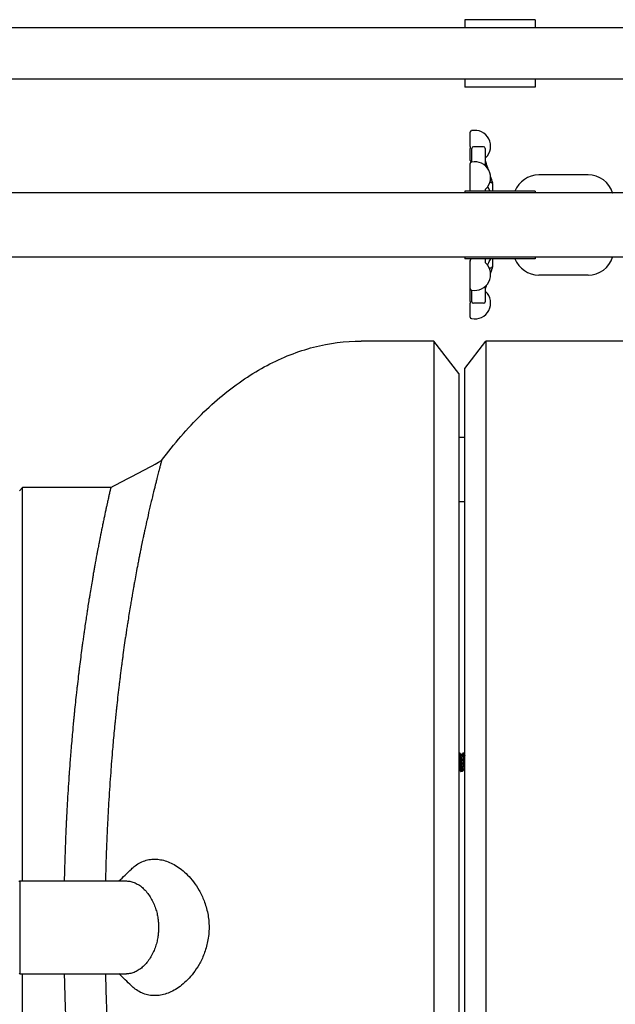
# Model space of a CAD drawing. Header units: inches. Extents: x 12 to 564, y 10 to 374.
# Tile 99 of 158: x 192 to 204, y 309 to 329. Entities that reach past the tile are written whole.
import ezdxf

# ---------------------------------------------------------------- set-up
doc = ezdxf.new("R2010")
doc.units = ezdxf.units.IN
doc.header["$LTSCALE"] = 16
doc.header["$MEASUREMENT"] = 0
doc.layers.add('Visible (ANSI)', color=7, linetype='Continuous', lineweight=30)

msp = doc.modelspace()

# ---------------------------------------------------------------- linework, layer by layer
at = {"layer": 'Visible (ANSI)'}
for p, q in [((200.993, 329.372), (200.993, 329.207)), ((202.433, 329.372), (200.993, 329.372)), ((202.433, 329.372), (202.433, 329.207)), ((204.808, 329.207), (188.102, 329.207)), ((204.808, 328.157), (188.102, 328.157)), ((200.993, 328.157), (200.993, 327.992)), ((202.433, 328.157), (202.433, 327.992)), ((202.433, 327.992), (200.993, 327.992)), ((201.107, 326.778), (201.107, 327.07)), ((201.107, 326.778), (201.107, 326.739)), ((201.107, 326.492), (201.107, 326.739)), ((201.138, 326.461), (201.138, 326.739)), ((201.38, 326.77), (201.17, 326.77)), ((201.411, 326.739), (201.411, 326.386)), ((201.107, 325.866), (201.107, 326.429)), ((203.521, 326.195), (202.511, 326.195)), ((200.993, 325.86), (200.993, 325.827)), ((202.433, 325.86), (200.993, 325.86)), ((201.107, 325.866), (201.107, 325.86)), ((201.411, 325.883), (201.411, 325.86)), ((201.508, 326.045), (201.53, 326.045)), ((201.561, 326.014), (201.561, 326.024)), ((201.561, 326.014), (201.561, 325.86)), ((202.433, 325.86), (202.433, 325.827)), ((204.558, 325.827), (191.308, 325.827)), ((204.558, 324.512), (191.308, 324.512)), ((200.993, 324.512), (200.993, 324.48)), ((202.433, 324.48), (200.993, 324.48)), ((201.107, 324.442), (201.107, 324.448)), ((201.107, 324.442), (201.107, 324.43)), ((201.411, 324.48), (201.411, 324.415)), ((201.561, 324.48), (201.561, 324.326)), ((202.433, 324.512), (202.433, 324.48)), ((201.107, 323.87), (201.107, 324.43)), ((201.492, 324.295), (201.53, 324.295)), ((201.561, 324.321), (201.561, 324.326)), ((203.521, 324.145), (202.511, 324.145)), ((201.107, 323.608), (201.107, 323.864)), ((201.138, 323.601), (201.138, 323.838)), ((201.411, 323.913), (201.411, 323.601)), ((201.107, 323.608), (201.107, 323.569)), ((201.107, 323.285), (201.107, 323.569)), ((201.38, 323.57), (201.17, 323.57)), ((200.359, 322.795), (198.871, 322.795)), ((200.359, 322.795), (200.359, 298.795)), ((200.871, 322.128), (200.359, 322.795)), ((200.996, 322.233), (201.427, 322.795)), ((201.427, 322.795), (201.427, 298.795)), ((205.713, 322.795), (201.427, 322.795)), ((200.996, 299.357), (200.996, 322.233)), ((200.871, 322.128), (200.871, 299.462)), ((200.871, 320.828), (200.996, 320.828)), ((191.873, 319.732), (191.936, 319.795)), ((191.936, 311.745), (191.936, 319.795)), ((193.745, 319.795), (191.936, 319.795)), ((200.871, 319.513), (200.996, 319.513)), ((200.899, 314.358), (200.871, 314.358)), ((200.912, 314.317), (200.941, 314.317)), ((200.983, 314.358), (200.952, 314.358)), ((200.996, 314.317), (200.996, 314.317)), ((200.871, 314.025), (200.897, 314.025)), ((200.941, 313.983), (200.91, 313.983)), ((200.952, 314.025), (200.98, 314.025)), ((200.996, 313.983), (200.993, 313.983)), ((191.871, 311.729), (191.886, 311.745)), ((191.886, 311.745), (191.886, 309.845)), ((191.886, 311.745), (194.066, 311.745)), ((191.871, 309.861), (191.886, 309.845)), ((191.886, 309.845), (194.066, 309.845)), ((191.936, 301.795), (191.936, 309.845))]:
    msp.add_line(p, q, dxfattribs=at)
for centre, radius, start, end in [((201.138, 327.07), 0.0312, 101.537, 180), ((201.197, 326.783), 0.325, 313.4498, 101.537), ((201.17, 326.739), 0.0312, 90, 180), ((201.38, 326.739), 0.0312, 0, 90), ((201.138, 326.492), 0.0312, 180, 240), ((201.138, 326.429), 0.0312, 101.537, 180), ((201.107, 326.438), 0.0312, 42.0567, 60), ((201.197, 326.141), 0.325, 313.4498, 101.537), ((201.442, 326.524), 0.0312, 133.4498, 180), ((202.511, 325.67), 0.525, 90, 158.7828), ((203.521, 325.67), 0.525, 17.4576, 90), ((201.442, 325.882), 0.0312, 133.4498, 180), ((201.53, 326.014), 0.0312, 0, 90), ((204.139, 325.872), 0.125, 198.152, 201.1002), ((201.138, 324.448), 0.0312, 120, 180), ((201.107, 324.502), 0.0312, 300, 315.0815), ((202.511, 324.67), 0.525, 201.2172, 270), ((203.521, 324.67), 0.525, 270, 342.5424), ((204.139, 324.467), 0.125, 158.8998, 161.848), ((201.197, 324.157), 0.325, 258.463, 46.5502), ((201.442, 324.416), 0.0312, 180, 226.5502), ((201.53, 324.326), 0.0312, 270, 0), ((201.138, 323.87), 0.0312, 180, 258.463), ((201.138, 323.864), 0.0312, 174.7279, 180), ((201.197, 323.573), 0.325, 258.463, 46.5502), ((201.442, 323.832), 0.0312, 180, 226.5502), ((201.17, 323.601), 0.0312, 180, 270), ((201.38, 323.601), 0.0312, 270, 0), ((201.138, 323.285), 0.0312, 180, 258.463)]:
    msp.add_arc(centre, radius, start, end, dxfattribs=at)
for points, knots in [([(201.411, 326.495), (201.411, 326.495), (201.411, 326.495), (201.411, 326.495), (201.411, 326.495), (201.411, 326.495), (201.411, 326.495), (201.411, 326.495), (201.411, 326.495), (201.411, 326.495), (201.411, 326.495), (201.411, 326.495), (201.411, 326.495), (201.411, 326.494), (201.411, 326.494), (201.411, 326.494), (201.411, 326.494), (201.411, 326.492), (201.411, 326.491), (201.411, 326.49), (201.411, 326.49), (201.411, 326.489), (201.411, 326.489), (201.411, 326.489), (201.411, 326.488), (201.411, 326.488), (201.411, 326.488), (201.411, 326.488), (201.411, 326.488), (201.411, 326.488), (201.411, 326.488), (201.411, 326.488), (201.411, 326.488), (201.411, 326.487), (201.411, 326.487), (201.411, 326.487), (201.411, 326.487), (201.411, 326.487), (201.411, 326.487), (201.411, 326.487), (201.411, 326.487), (201.411, 326.487), (201.411, 326.487), (201.411, 326.487), (201.411, 326.487), (201.411, 326.486), (201.411, 326.486), (201.411, 326.486), (201.411, 326.486), (201.411, 326.485), (201.412, 326.485), (201.414, 326.478), (201.417, 326.471), (201.422, 326.458), (201.424, 326.452), (201.427, 326.443), (201.428, 326.44), (201.429, 326.436)], [0, 0, 0, 0, 0.0005809, 0.0005809, 0.0011514, 0.0011514, 0.001176, 0.001176, 0.0012004, 0.0012004, 0.0012492, 0.0012492, 0.0015174, 0.0015174, 0.0041654, 0.0041654, 0.0076944, 0.0076944, 0.0225914, 0.0225914, 0.0277221, 0.0277221, 0.029655, 0.029655, 0.0312327, 0.0312327, 0.0320254, 0.0320254, 0.0324189, 0.0324189, 0.0328133, 0.0328133, 0.0332066, 0.0332066, 0.0335983, 0.0335983, 0.0342437, 0.0342437, 0.036674, 0.036674, 0.0407129, 0.0407129, 0.0548086, 0.0548086, 0.064962, 0.064962, 0.0699432, 0.0699432, 0.0733867, 0.0733867, 0.0769965, 0.0769965, 0.1534019, 0.1534019, 0.200395, 0.200395, 0.2315907, 0.2315907, 0.2315907, 0.2315907]), ([(201.429, 326.436), (201.437, 326.412), (201.445, 326.389), (201.457, 326.351), (201.462, 326.337), (201.466, 326.323)], [0.6477885, 0.6477885, 0.6477885, 0.6477885, 0.8427654, 0.8427654, 0.9621703, 0.9621703, 0.9621703, 0.9621703]), ([(201.544, 326.086), (201.546, 326.079), (201.548, 326.073), (201.552, 326.06), (201.554, 326.055), (201.556, 326.047), (201.557, 326.045), (201.558, 326.042), (201.558, 326.04), (201.559, 326.037), (201.559, 326.035), (201.56, 326.033), (201.56, 326.032), (201.56, 326.031), (201.56, 326.03), (201.56, 326.03), (201.56, 326.03), (201.56, 326.029), (201.56, 326.029), (201.561, 326.029), (201.561, 326.029), (201.561, 326.029), (201.561, 326.029), (201.561, 326.028), (201.561, 326.028), (201.561, 326.027), (201.561, 326.026), (201.561, 326.024)], [0, 0, 0, 0, 0.0543848, 0.0543848, 0.0982641, 0.0982641, 0.1159051, 0.1159051, 0.1292789, 0.1292789, 0.1512078, 0.1512078, 0.1620614, 0.1620614, 0.1647808, 0.1647808, 0.1661403, 0.1661403, 0.1675107, 0.1675107, 0.1681926, 0.1681926, 0.1688755, 0.1688755, 0.1702624, 0.1702624, 0.1852346, 0.1852346, 0.1852346, 0.1852346]), ([(201.411, 325.863), (201.411, 325.863), (201.411, 325.863), (201.411, 325.862), (201.411, 325.862), (201.411, 325.861), (201.411, 325.861), (201.411, 325.86), (201.411, 325.86), (201.411, 325.86)], [0.27571287, 0.27571287, 0.27571287, 0.27571287, 0.27656825, 0.27656825, 0.28000269, 0.28000269, 0.28676527, 0.28676527, 0.2881211, 0.2881211, 0.2881211, 0.2881211]), ([(201.515, 325.86), (201.509, 325.871), (201.502, 325.883), (201.488, 325.909), (201.481, 325.923), (201.47, 325.943), (201.467, 325.948), (201.463, 325.954)], [0.8702306, 0.8702306, 0.8702306, 0.8702306, 1.0298316, 1.0298316, 1.2248086, 1.2248086, 1.307081, 1.307081, 1.307081, 1.307081]), ([(201.411, 324.446), (201.411, 324.446), (201.411, 324.446), (201.411, 324.446), (201.411, 324.446), (201.411, 324.446), (201.411, 324.446), (201.411, 324.446), (201.411, 324.446), (201.411, 324.446), (201.411, 324.446), (201.411, 324.445), (201.411, 324.445), (201.411, 324.444), (201.411, 324.444), (201.411, 324.443), (201.411, 324.443), (201.411, 324.442), (201.411, 324.442), (201.411, 324.442), (201.411, 324.442), (201.411, 324.442), (201.411, 324.442), (201.411, 324.442)], [0.00177088, 0.00177088, 0.00177088, 0.00177088, 0.00177442, 0.00177442, 0.00185915, 0.00185915, 0.00208281, 0.00208281, 0.00267834, 0.00267834, 0.00426564, 0.00426564, 0.00849774, 0.00849774, 0.01414215, 0.01414215, 0.01819628, 0.01819628, 0.01993787, 0.01993787, 0.02072587, 0.02072587, 0.02135149, 0.02135149, 0.02135149, 0.02135149]), ([(201.459, 324.35), (201.464, 324.36), (201.468, 324.369), (201.481, 324.393), (201.489, 324.407), (201.504, 324.437), (201.512, 324.451), (201.522, 324.471), (201.524, 324.475), (201.526, 324.48)], [0.7682032, 0.7682032, 0.7682032, 0.7682032, 0.8918201, 0.8918201, 1.086797, 1.086797, 1.2817739, 1.2817739, 1.3435521, 1.3435521, 1.3435521, 1.3435521]), ([(201.544, 324.259), (201.536, 324.236), (201.529, 324.213), (201.521, 324.189), (201.521, 324.189), (201.521, 324.188)], [0.212818, 0.212818, 0.212818, 0.212818, 0.4077949, 0.4077949, 0.4122343, 0.4122343, 0.4122343, 0.4122343]), ([(201.561, 324.321), (201.561, 324.321), (201.561, 324.321), (201.561, 324.32), (201.561, 324.32), (201.561, 324.32), (201.561, 324.32), (201.561, 324.32), (201.561, 324.32), (201.561, 324.32), (201.561, 324.32), (201.561, 324.32), (201.561, 324.32), (201.561, 324.319), (201.561, 324.319), (201.561, 324.318), (201.561, 324.317), (201.561, 324.317), (201.561, 324.317), (201.561, 324.317), (201.561, 324.316), (201.561, 324.316), (201.56, 324.316), (201.56, 324.316), (201.56, 324.316), (201.56, 324.316), (201.56, 324.316), (201.56, 324.315), (201.56, 324.315), (201.56, 324.315), (201.56, 324.315), (201.56, 324.314), (201.56, 324.314), (201.56, 324.313), (201.56, 324.312), (201.559, 324.309), (201.559, 324.307), (201.558, 324.304), (201.557, 324.302), (201.556, 324.298), (201.556, 324.295), (201.554, 324.289), (201.553, 324.285), (201.55, 324.277), (201.548, 324.272), (201.546, 324.265), (201.545, 324.262), (201.544, 324.259)], [0, 0, 0, 0, 0.0003833, 0.0003833, 0.0016182, 0.0016182, 0.0016571, 0.0016571, 0.0017348, 0.0017348, 0.0018894, 0.0018894, 0.0021519, 0.0021519, 0.0133469, 0.0133469, 0.018656, 0.018656, 0.0206442, 0.0206442, 0.0218836, 0.0218836, 0.0231445, 0.0231445, 0.0237652, 0.0237652, 0.0243848, 0.0243848, 0.0252634, 0.0252634, 0.0262307, 0.0262307, 0.029839, 0.029839, 0.0415624, 0.0415624, 0.063271, 0.063271, 0.0772633, 0.0772633, 0.0988544, 0.0988544, 0.12778, 0.12778, 0.1648895, 0.1648895, 0.1895302, 0.1895302, 0.1895302, 0.1895302]), ([(201.429, 323.912), (201.426, 323.902), (201.422, 323.892), (201.417, 323.878), (201.416, 323.874), (201.413, 323.868), (201.413, 323.867), (201.412, 323.865), (201.412, 323.864), (201.411, 323.863), (201.411, 323.863), (201.411, 323.862), (201.411, 323.862), (201.411, 323.862)], [0, 0, 0, 0, 0.0864747, 0.0864747, 0.1360969, 0.1360969, 0.1485498, 0.1485498, 0.1535492, 0.1535492, 0.1579436, 0.1579436, 0.1713433, 0.1713433, 0.1713433, 0.1713433]), ([(201.411, 323.863), (201.411, 323.863), (201.411, 323.862), (201.411, 323.862), (201.411, 323.862), (201.411, 323.862), (201.411, 323.862), (201.411, 323.862), (201.411, 323.862), (201.411, 323.862), (201.411, 323.862), (201.411, 323.862), (201.411, 323.862), (201.411, 323.861), (201.411, 323.861), (201.411, 323.86), (201.411, 323.859), (201.411, 323.858), (201.411, 323.857), (201.411, 323.856), (201.411, 323.856), (201.411, 323.855), (201.411, 323.855), (201.411, 323.855), (201.411, 323.855), (201.411, 323.855), (201.411, 323.855), (201.411, 323.855), (201.411, 323.855), (201.411, 323.855), (201.411, 323.855), (201.411, 323.855), (201.411, 323.855), (201.411, 323.854), (201.411, 323.854), (201.411, 323.854)], [0.1973265, 0.1973265, 0.1973265, 0.1973265, 0.19948042, 0.19948042, 0.20056716, 0.20056716, 0.20111197, 0.20111197, 0.2013821, 0.2013821, 0.20193094, 0.20193094, 0.20247307, 0.20247307, 0.20468138, 0.20468138, 0.2133691, 0.2133691, 0.22196547, 0.22196547, 0.2271057, 0.2271057, 0.2314045, 0.2314045, 0.23167339, 0.23167339, 0.23180872, 0.23180872, 0.23182557, 0.23182557, 0.23184253, 0.23184253, 0.23239501, 0.23239501, 0.2329515, 0.2329515, 0.2329515, 0.2329515]), ([(194.786, 320.348), (194.915, 320.522), (195.047, 320.688), (195.454, 321.16), (195.74, 321.441), (196.33, 321.927), (196.635, 322.132), (197.258, 322.462), (197.577, 322.587), (198.22, 322.753), (198.546, 322.795), (198.871, 322.795)], [-0.6499484, -0.6499484, -0.6499484, -0.6499484, -0.5781874, -0.5781874, -0.4336405, -0.4336405, -0.2890937, -0.2890937, -0.1445468, -0.1445468, 0, 0, 0, 0]), ([(194.786, 320.348), (194.786, 320.348), (194.786, 320.348), (194.786, 320.348), (194.786, 320.348), (194.783, 320.338), (194.778, 320.318), (194.778, 320.317), (194.777, 320.316), (194.777, 320.315), (194.777, 320.314), (194.777, 320.314), (194.777, 320.313), (194.771, 320.293), (194.763, 320.264), (194.753, 320.227), (194.753, 320.223), (194.752, 320.219), (194.751, 320.216), (194.75, 320.213), (194.749, 320.211), (194.749, 320.208), (194.745, 320.193), (194.74, 320.176), (194.736, 320.159), (194.734, 320.153), (194.733, 320.148), (194.731, 320.142), (194.723, 320.11), (194.714, 320.075), (194.704, 320.036), (194.699, 320.018), (194.694, 319.999), (194.689, 319.98), (194.687, 319.97), (194.684, 319.96), (194.681, 319.949), (194.675, 319.924), (194.668, 319.897), (194.661, 319.869), (194.658, 319.857), (194.655, 319.844), (194.652, 319.831), (194.649, 319.822), (194.647, 319.812), (194.644, 319.801), (194.629, 319.741), (194.613, 319.676), (194.597, 319.607), (194.592, 319.59), (194.588, 319.572), (194.584, 319.555), (194.58, 319.54), (194.577, 319.525), (194.573, 319.51), (194.569, 319.492), (194.565, 319.475), (194.561, 319.457), (194.556, 319.437), (194.552, 319.417), (194.547, 319.397), (194.53, 319.324), (194.512, 319.246), (194.494, 319.166), (194.491, 319.151), (194.487, 319.135), (194.484, 319.119), (194.478, 319.096), (194.473, 319.072), (194.468, 319.047), (194.459, 319.01), (194.451, 318.972), (194.443, 318.933), (194.437, 318.907), (194.432, 318.881), (194.426, 318.855), (194.421, 318.83), (194.415, 318.804), (194.41, 318.778), (194.393, 318.697), (194.375, 318.614), (194.358, 318.528), (194.352, 318.499), (194.346, 318.47), (194.341, 318.441), (194.335, 318.411), (194.328, 318.38), (194.322, 318.349), (194.32, 318.336), (194.317, 318.323), (194.315, 318.309), (194.309, 318.28), (194.303, 318.25), (194.297, 318.22), (194.276, 318.111), (194.255, 317.998), (194.235, 317.885), (194.232, 317.871), (194.23, 317.857), (194.227, 317.843), (194.222, 317.813), (194.216, 317.782), (194.211, 317.75), (194.202, 317.7), (194.193, 317.648), (194.184, 317.597), (194.179, 317.565), (194.173, 317.534), (194.168, 317.502), (194.161, 317.465), (194.155, 317.428), (194.149, 317.39), (194.132, 317.289), (194.115, 317.184), (194.099, 317.078), (194.094, 317.047), (194.089, 317.015), (194.084, 316.984), (194.078, 316.946), (194.072, 316.907), (194.066, 316.869), (194.063, 316.848), (194.06, 316.827), (194.057, 316.806), (194.053, 316.776), (194.048, 316.745), (194.043, 316.714), (194.025, 316.586), (194.006, 316.455), (193.989, 316.324), (193.985, 316.296), (193.981, 316.269), (193.977, 316.241), (193.974, 316.211), (193.97, 316.181), (193.966, 316.152), (193.957, 316.084), (193.948, 316.016), (193.94, 315.948), (193.936, 315.919), (193.932, 315.89), (193.929, 315.862), (193.925, 315.827), (193.921, 315.793), (193.916, 315.759), (193.9, 315.621), (193.884, 315.483), (193.869, 315.343), (193.866, 315.316), (193.863, 315.29), (193.86, 315.264), (193.857, 315.235), (193.854, 315.205), (193.851, 315.176), (193.846, 315.128), (193.841, 315.08), (193.836, 315.032), (193.834, 315.007), (193.831, 314.982), (193.829, 314.957), (193.816, 314.832), (193.804, 314.705), (193.793, 314.578), (193.787, 314.517), (193.782, 314.456), (193.777, 314.395), (193.775, 314.373), (193.773, 314.352), (193.771, 314.33), (193.764, 314.243), (193.757, 314.157), (193.751, 314.07), (193.749, 314.05), (193.748, 314.03), (193.746, 314.01), (193.745, 313.996), (193.744, 313.982), (193.743, 313.968), (193.729, 313.782), (193.716, 313.596), (193.705, 313.408), (193.704, 313.392), (193.703, 313.376), (193.702, 313.36), (193.702, 313.355), (193.702, 313.351), (193.701, 313.347), (193.696, 313.255), (193.691, 313.164), (193.686, 313.072), (193.685, 313.058), (193.684, 313.044), (193.684, 313.03), (193.678, 312.926), (193.673, 312.822), (193.669, 312.717), (193.664, 312.609), (193.659, 312.501), (193.655, 312.392), (193.655, 312.382), (193.655, 312.372), (193.654, 312.362), (193.651, 312.269), (193.648, 312.175), (193.645, 312.081), (193.645, 312.07), (193.644, 312.06), (193.644, 312.049), (193.644, 312.041), (193.644, 312.033), (193.643, 312.025), (193.641, 311.932), (193.638, 311.839), (193.636, 311.745)], [0.7128667, 0.7128667, 0.7128667, 0.7128667, 0.7129163, 0.7129163, 0.7129163, 0.7237053, 0.7237053, 0.7237053, 0.7242093, 0.7242093, 0.7242093, 0.7245088, 0.7245088, 0.7245088, 0.7345989, 0.7345989, 0.7345989, 0.7355747, 0.7355747, 0.7355747, 0.7362034, 0.7362034, 0.7362034, 0.7400725, 0.7400725, 0.7400725, 0.7412701, 0.7412701, 0.7412701, 0.7479389, 0.7479389, 0.7479389, 0.7510812, 0.7510812, 0.7510812, 0.7526564, 0.7526564, 0.7526564, 0.7566224, 0.7566224, 0.7566224, 0.758366, 0.758366, 0.758366, 0.759719, 0.759719, 0.759719, 0.7678047, 0.7678047, 0.7678047, 0.7698194, 0.7698194, 0.7698194, 0.7715094, 0.7715094, 0.7715094, 0.7734563, 0.7734563, 0.7734563, 0.7755732, 0.7755732, 0.7755732, 0.7833459, 0.7833459, 0.7833459, 0.7848557, 0.7848557, 0.7848557, 0.7871132, 0.7871132, 0.7871132, 0.7905954, 0.7905954, 0.7905954, 0.7929091, 0.7929091, 0.7929091, 0.7951958, 0.7951958, 0.7951958, 0.8022281, 0.8022281, 0.8022281, 0.8045699, 0.8045699, 0.8045699, 0.8070582, 0.8070582, 0.8070582, 0.8081188, 0.8081188, 0.8081188, 0.8104532, 0.8104532, 0.8104532, 0.8189467, 0.8189467, 0.8189467, 0.8199895, 0.8199895, 0.8199895, 0.8222743, 0.8222743, 0.8222743, 0.8259696, 0.8259696, 0.8259696, 0.8282107, 0.8282107, 0.8282107, 0.8308627, 0.8308627, 0.8308627, 0.8380824, 0.8380824, 0.8380824, 0.8402001, 0.8402001, 0.8402001, 0.8427946, 0.8427946, 0.8427946, 0.8442003, 0.8442003, 0.8442003, 0.8462564, 0.8462564, 0.8462564, 0.8547462, 0.8547462, 0.8547462, 0.8565344, 0.8565344, 0.8565344, 0.8584396, 0.8584396, 0.8584396, 0.862762, 0.862762, 0.862762, 0.8645662, 0.8645662, 0.8645662, 0.8667217, 0.8667217, 0.8667217, 0.8753176, 0.8753176, 0.8753176, 0.8769186, 0.8769186, 0.8769186, 0.8787193, 0.8787193, 0.8787193, 0.8816418, 0.8816418, 0.8816418, 0.8831396, 0.8831396, 0.8831396, 0.8907324, 0.8907324, 0.8907324, 0.8943701, 0.8943701, 0.8943701, 0.8956489, 0.8956489, 0.8956489, 0.9007723, 0.9007723, 0.9007723, 0.9019364, 0.9019364, 0.9019364, 0.902764, 0.902764, 0.902764, 0.9136414, 0.9136414, 0.9136414, 0.9145727, 0.9145727, 0.9145727, 0.9148211, 0.9148211, 0.9148211, 0.920104, 0.920104, 0.920104, 0.9209169, 0.9209169, 0.9209169, 0.926901, 0.926901, 0.926901, 0.9330879, 0.9330879, 0.9330879, 0.9336584, 0.9336584, 0.9336584, 0.9389991, 0.9389991, 0.9389991, 0.9396056, 0.9396056, 0.9396056, 0.9400539, 0.9400539, 0.9400539, 0.9453603, 0.9453603, 0.9453603, 0.9453603]), ([(193.745, 319.795), (193.745, 319.795), (193.743, 319.786), (193.739, 319.77), (193.739, 319.769), (193.738, 319.768), (193.738, 319.767), (193.738, 319.767), (193.738, 319.766), (193.738, 319.766), (193.734, 319.749), (193.728, 319.725), (193.721, 319.694), (193.721, 319.691), (193.72, 319.687), (193.719, 319.684), (193.719, 319.682), (193.718, 319.68), (193.718, 319.678), (193.715, 319.665), (193.712, 319.651), (193.708, 319.637), (193.707, 319.632), (193.706, 319.627), (193.705, 319.622), (193.699, 319.596), (193.693, 319.566), (193.685, 319.533), (193.682, 319.518), (193.678, 319.501), (193.675, 319.485), (193.673, 319.476), (193.671, 319.468), (193.669, 319.459), (193.664, 319.437), (193.659, 319.414), (193.654, 319.39), (193.652, 319.379), (193.649, 319.369), (193.647, 319.358), (193.645, 319.349), (193.643, 319.341), (193.641, 319.332), (193.63, 319.28), (193.618, 319.224), (193.605, 319.163), (193.602, 319.148), (193.599, 319.133), (193.596, 319.118), (193.593, 319.105), (193.59, 319.092), (193.588, 319.078), (193.585, 319.063), (193.581, 319.047), (193.578, 319.032), (193.575, 319.015), (193.571, 318.997), (193.567, 318.979), (193.554, 318.915), (193.54, 318.846), (193.526, 318.775), (193.523, 318.761), (193.521, 318.747), (193.518, 318.733), (193.514, 318.712), (193.51, 318.69), (193.505, 318.668), (193.499, 318.635), (193.492, 318.601), (193.486, 318.566), (193.481, 318.543), (193.477, 318.52), (193.472, 318.496), (193.468, 318.473), (193.464, 318.449), (193.459, 318.426), (193.445, 318.352), (193.431, 318.277), (193.417, 318.199), (193.413, 318.173), (193.408, 318.146), (193.403, 318.12), (193.398, 318.092), (193.393, 318.064), (193.388, 318.035), (193.386, 318.023), (193.384, 318.011), (193.382, 317.999), (193.377, 317.972), (193.373, 317.944), (193.368, 317.917), (193.351, 317.817), (193.333, 317.713), (193.316, 317.608), (193.314, 317.595), (193.312, 317.582), (193.31, 317.569), (193.305, 317.54), (193.3, 317.511), (193.296, 317.482), (193.288, 317.435), (193.281, 317.387), (193.273, 317.339), (193.269, 317.31), (193.264, 317.281), (193.26, 317.251), (193.254, 317.216), (193.249, 317.181), (193.244, 317.146), (193.229, 317.051), (193.215, 316.952), (193.201, 316.853), (193.196, 316.823), (193.192, 316.794), (193.188, 316.764), (193.183, 316.728), (193.178, 316.692), (193.173, 316.656), (193.17, 316.636), (193.168, 316.616), (193.165, 316.597), (193.161, 316.568), (193.157, 316.538), (193.153, 316.509), (193.137, 316.388), (193.121, 316.264), (193.106, 316.139), (193.102, 316.113), (193.099, 316.087), (193.096, 316.061), (193.092, 316.033), (193.089, 316.004), (193.086, 315.976), (193.078, 315.912), (193.07, 315.847), (193.063, 315.781), (193.06, 315.754), (193.057, 315.726), (193.053, 315.699), (193.05, 315.666), (193.046, 315.633), (193.042, 315.6), (193.028, 315.469), (193.014, 315.336), (193, 315.201), (192.998, 315.176), (192.995, 315.151), (192.993, 315.126), (192.99, 315.098), (192.987, 315.07), (192.985, 315.041), (192.98, 314.995), (192.976, 314.949), (192.971, 314.903), (192.969, 314.879), (192.967, 314.855), (192.965, 314.831), (192.954, 314.711), (192.943, 314.589), (192.933, 314.466), (192.928, 314.407), (192.923, 314.348), (192.919, 314.289), (192.917, 314.268), (192.915, 314.248), (192.914, 314.227), (192.907, 314.143), (192.901, 314.059), (192.895, 313.975), (192.894, 313.956), (192.892, 313.937), (192.891, 313.918), (192.89, 313.904), (192.889, 313.89), (192.888, 313.877), (192.876, 313.697), (192.864, 313.516), (192.854, 313.334), (192.853, 313.319), (192.852, 313.303), (192.851, 313.288), (192.851, 313.284), (192.851, 313.279), (192.851, 313.275), (192.846, 313.187), (192.841, 313.098), (192.837, 313.009), (192.836, 312.995), (192.835, 312.982), (192.835, 312.968), (192.83, 312.867), (192.825, 312.766), (192.821, 312.664), (192.817, 312.559), (192.813, 312.454), (192.809, 312.349), (192.809, 312.339), (192.808, 312.329), (192.808, 312.32), (192.805, 312.229), (192.802, 312.137), (192.8, 312.046), (192.799, 312.036), (192.799, 312.025), (192.799, 312.015), (192.799, 312.007), (192.798, 312), (192.798, 311.992), (192.796, 311.91), (192.794, 311.827), (192.792, 311.745)], [0.7129163, 0.7129163, 0.7129163, 0.7129163, 0.7237053, 0.7237053, 0.7237053, 0.7242093, 0.7242093, 0.7242093, 0.7245088, 0.7245088, 0.7245088, 0.7345989, 0.7345989, 0.7345989, 0.7355747, 0.7355747, 0.7355747, 0.7362034, 0.7362034, 0.7362034, 0.7400725, 0.7400725, 0.7400725, 0.7412701, 0.7412701, 0.7412701, 0.7479389, 0.7479389, 0.7479389, 0.7510812, 0.7510812, 0.7510812, 0.7526564, 0.7526564, 0.7526564, 0.7566224, 0.7566224, 0.7566224, 0.758366, 0.758366, 0.758366, 0.759719, 0.759719, 0.759719, 0.7678047, 0.7678047, 0.7678047, 0.7698194, 0.7698194, 0.7698194, 0.7715094, 0.7715094, 0.7715094, 0.7734563, 0.7734563, 0.7734563, 0.7755732, 0.7755732, 0.7755732, 0.7833459, 0.7833459, 0.7833459, 0.7848557, 0.7848557, 0.7848557, 0.7871132, 0.7871132, 0.7871132, 0.7905954, 0.7905954, 0.7905954, 0.7929091, 0.7929091, 0.7929091, 0.7951958, 0.7951958, 0.7951958, 0.8022281, 0.8022281, 0.8022281, 0.8045699, 0.8045699, 0.8045699, 0.8070582, 0.8070582, 0.8070582, 0.8081188, 0.8081188, 0.8081188, 0.8104532, 0.8104532, 0.8104532, 0.8189467, 0.8189467, 0.8189467, 0.8199895, 0.8199895, 0.8199895, 0.8222743, 0.8222743, 0.8222743, 0.8259696, 0.8259696, 0.8259696, 0.8282107, 0.8282107, 0.8282107, 0.8308627, 0.8308627, 0.8308627, 0.8380824, 0.8380824, 0.8380824, 0.8402001, 0.8402001, 0.8402001, 0.8427946, 0.8427946, 0.8427946, 0.8442003, 0.8442003, 0.8442003, 0.8462564, 0.8462564, 0.8462564, 0.8547462, 0.8547462, 0.8547462, 0.8565344, 0.8565344, 0.8565344, 0.8584396, 0.8584396, 0.8584396, 0.862762, 0.862762, 0.862762, 0.8645662, 0.8645662, 0.8645662, 0.8667217, 0.8667217, 0.8667217, 0.8753176, 0.8753176, 0.8753176, 0.8769186, 0.8769186, 0.8769186, 0.8787193, 0.8787193, 0.8787193, 0.8816418, 0.8816418, 0.8816418, 0.8831396, 0.8831396, 0.8831396, 0.8907324, 0.8907324, 0.8907324, 0.8943701, 0.8943701, 0.8943701, 0.8956489, 0.8956489, 0.8956489, 0.9007723, 0.9007723, 0.9007723, 0.9019364, 0.9019364, 0.9019364, 0.902764, 0.902764, 0.902764, 0.9136414, 0.9136414, 0.9136414, 0.9145727, 0.9145727, 0.9145727, 0.9148211, 0.9148211, 0.9148211, 0.920104, 0.920104, 0.920104, 0.9209169, 0.9209169, 0.9209169, 0.926901, 0.926901, 0.926901, 0.9330879, 0.9330879, 0.9330879, 0.9336584, 0.9336584, 0.9336584, 0.9389991, 0.9389991, 0.9389991, 0.9396056, 0.9396056, 0.9396056, 0.9400539, 0.9400539, 0.9400539, 0.9448618, 0.9448618, 0.9448618, 0.9448618]), ([(200.871, 314.355), (200.871, 314.353), (200.872, 314.351), (200.873, 314.348), (200.877, 314.33), (200.881, 314.286), (200.885, 314.233), (200.889, 314.179), (200.893, 314.117), (200.897, 314.07), (200.901, 314.022), (200.905, 313.99), (200.909, 313.984), (200.909, 313.984), (200.91, 313.983), (200.91, 313.984)], [15.900747, 15.900747, 15.900747, 15.900747, 16.036877, 16.036877, 16.036877, 16.943378, 16.943378, 16.943378, 17.849794, 17.849794, 17.849794, 18.756126, 18.756126, 18.756126, 18.849556, 18.849556, 18.849556, 18.849556]), ([(200.871, 314.249), (200.875, 314.211), (200.879, 314.163), (200.883, 314.121), (200.887, 314.081), (200.891, 314.048), (200.895, 314.033)], [16.713218, 16.713218, 16.713218, 16.713218, 17.630291, 17.630291, 17.630291, 18.511402, 18.511402, 18.511402, 18.511402]), ([(200.944, 313.99), (200.942, 313.982), (200.94, 313.981), (200.937, 313.99), (200.933, 314.005), (200.929, 314.046), (200.925, 314.098), (200.921, 314.151), (200.917, 314.215), (200.913, 314.265), (200.909, 314.315), (200.905, 314.35), (200.901, 314.357), (200.9, 314.358), (200.9, 314.358), (200.899, 314.358)], [-25.399725, -25.399725, -25.399725, -25.399725, -24.869111, -24.869111, -24.869111, -23.963398, -23.963398, -23.963398, -23.034928, -23.034928, -23.034928, -22.117304, -22.117304, -22.117304, -21.991149, -21.991149, -21.991149, -21.991149]), ([(200.914, 314.308), (200.917, 314.299), (200.919, 314.283), (200.922, 314.262), (200.926, 314.224), (200.931, 314.17), (200.935, 314.124), (200.94, 314.078), (200.944, 314.042), (200.948, 314.03), (200.949, 314.027), (200.951, 314.025), (200.952, 314.025)], [22.329302, 22.329302, 22.329302, 22.329302, 22.891176, 22.891176, 22.891176, 23.890436, 23.890436, 23.890436, 24.88189, 24.88189, 24.88189, 25.132741, 25.132741, 25.132741, 25.132741]), ([(200.941, 314.316), (200.943, 314.316), (200.945, 314.31), (200.948, 314.298), (200.952, 314.275), (200.956, 314.228), (200.961, 314.18), (200.965, 314.131), (200.97, 314.082), (200.974, 314.054), (200.975, 314.045), (200.977, 314.038), (200.978, 314.034)], [21.991149, 21.991149, 21.991149, 21.991149, 22.500425, 22.500425, 22.500425, 23.502737, 23.502737, 23.502737, 24.49722, 24.49722, 24.49722, 24.794588, 24.794588, 24.794588, 24.794588]), ([(200.948, 314.352), (200.951, 314.362), (200.954, 314.36), (200.957, 314.344), (200.961, 314.323), (200.965, 314.276), (200.969, 314.222), (200.973, 314.167), (200.977, 314.106), (200.981, 314.06), (200.985, 314.015), (200.989, 313.986), (200.993, 313.984), (200.993, 313.984), (200.993, 313.983), (200.993, 313.983)], [21.724164, 21.724164, 21.724164, 21.724164, 22.380623, 22.380623, 22.380623, 23.286542, 23.286542, 23.286542, 24.192381, 24.192381, 24.192381, 25.098139, 25.098139, 25.098139, 25.132741, 25.132741, 25.132741, 25.132741]), ([(200.996, 314.271), (200.992, 314.312), (200.989, 314.343), (200.986, 314.354), (200.985, 314.357), (200.984, 314.358), (200.983, 314.358)], [-29.279644, -29.279644, -29.279644, -29.279644, -28.498899, -28.498899, -28.498899, -28.274334, -28.274334, -28.274334, -28.274334]), ([(194.167, 311.988), (194.192, 312.013), (194.219, 312.036), (194.246, 312.056), (194.282, 312.083), (194.318, 312.106), (194.356, 312.125), (194.393, 312.143), (194.431, 312.158), (194.47, 312.168), (194.508, 312.179), (194.547, 312.186), (194.587, 312.19), (194.626, 312.193), (194.666, 312.193), (194.706, 312.189), (194.746, 312.186), (194.786, 312.178), (194.827, 312.168), (194.867, 312.157), (194.908, 312.143), (194.949, 312.126), (194.989, 312.108), (195.031, 312.087), (195.072, 312.062), (195.112, 312.038), (195.154, 312.009), (195.195, 311.977), (195.235, 311.945), (195.278, 311.907), (195.318, 311.866), (195.358, 311.826), (195.4, 311.777), (195.439, 311.726), (195.478, 311.676), (195.519, 311.615), (195.554, 311.552), (195.59, 311.489), (195.627, 311.414), (195.656, 311.338), (195.685, 311.261), (195.712, 311.171), (195.73, 311.081), (195.747, 310.991), (195.757, 310.892), (195.757, 310.795)], [0.1388875, 0.1388875, 0.1388875, 0.1388875, 0.1571052, 0.1571052, 0.1571052, 0.1809715, 0.1809715, 0.1809715, 0.2044018, 0.2044018, 0.2044018, 0.2274638, 0.2274638, 0.2274638, 0.2502267, 0.2502267, 0.2502267, 0.2727361, 0.2727361, 0.2727361, 0.2950693, 0.2950693, 0.2950693, 0.3172386, 0.3172386, 0.3172386, 0.3392548, 0.3392548, 0.3392548, 0.3611945, 0.3611945, 0.3611945, 0.3831055, 0.3831055, 0.3831055, 0.4050526, 0.4050526, 0.4050526, 0.4271097, 0.4271097, 0.4271097, 0.4494659, 0.4494659, 0.4494659, 0.4718527, 0.4718527, 0.4718527, 0.4718527]), ([(194.066, 311.745), (194.081, 311.745), (194.095, 311.744), (194.11, 311.743), (194.14, 311.739), (194.17, 311.733), (194.2, 311.723), (194.23, 311.713), (194.259, 311.699), (194.288, 311.683), (194.316, 311.668), (194.345, 311.648), (194.372, 311.627), (194.398, 311.605), (194.425, 311.58), (194.45, 311.554), (194.474, 311.528), (194.499, 311.498), (194.52, 311.467), (194.542, 311.437), (194.563, 311.403), (194.582, 311.369), (194.6, 311.336), (194.618, 311.298), (194.632, 311.264), (194.646, 311.23), (194.661, 311.19), (194.671, 311.157), (194.681, 311.123), (194.691, 311.084), (194.697, 311.053), (194.704, 311.022), (194.71, 310.986), (194.713, 310.958), (194.717, 310.93), (194.72, 310.899), (194.721, 310.873), (194.723, 310.847), (194.724, 310.821), (194.724, 310.795), (194.724, 310.795), (194.724, 310.795), (194.724, 310.795)], [0.193406, 0.193406, 0.193406, 0.193406, 0.2044018, 0.2044018, 0.2044018, 0.2274638, 0.2274638, 0.2274638, 0.2502267, 0.2502267, 0.2502267, 0.2727361, 0.2727361, 0.2727361, 0.2950693, 0.2950693, 0.2950693, 0.3172386, 0.3172386, 0.3172386, 0.3392548, 0.3392548, 0.3392548, 0.3611945, 0.3611945, 0.3611945, 0.3831055, 0.3831055, 0.3831055, 0.4050526, 0.4050526, 0.4050526, 0.4271097, 0.4271097, 0.4271097, 0.4494659, 0.4494659, 0.4494659, 0.4718527, 0.4718527, 0.4718527, 0.4718671, 0.4718671, 0.4718671, 0.4718671]), ([(194.724, 310.795), (194.724, 310.769), (194.723, 310.743), (194.721, 310.717), (194.72, 310.691), (194.717, 310.66), (194.713, 310.632), (194.71, 310.604), (194.704, 310.568), (194.697, 310.537), (194.691, 310.506), (194.681, 310.466), (194.671, 310.433), (194.66, 310.399), (194.646, 310.36), (194.632, 310.325), (194.618, 310.291), (194.599, 310.253), (194.581, 310.22), (194.563, 310.187), (194.541, 310.152), (194.52, 310.122), (194.498, 310.092), (194.474, 310.062), (194.449, 310.035), (194.425, 310.009), (194.398, 309.984), (194.371, 309.963), (194.344, 309.941), (194.316, 309.922), (194.287, 309.906), (194.259, 309.89), (194.229, 309.877), (194.2, 309.867), (194.17, 309.857), (194.139, 309.85), (194.109, 309.847), (194.095, 309.846), (194.081, 309.845), (194.066, 309.845)], [0.4718671, 0.4718671, 0.4718671, 0.4718671, 0.4942884, 0.4942884, 0.4942884, 0.5166185, 0.5166185, 0.5166185, 0.5387613, 0.5387613, 0.5387613, 0.5607356, 0.5607356, 0.5607356, 0.5826699, 0.5826699, 0.5826699, 0.6046424, 0.6046424, 0.6046424, 0.6266782, 0.6266782, 0.6266782, 0.6488466, 0.6488466, 0.6488466, 0.6711682, 0.6711682, 0.6711682, 0.6936832, 0.6936832, 0.6936832, 0.7164513, 0.7164513, 0.7164513, 0.7395162, 0.7395162, 0.7395162, 0.7503266, 0.7503266, 0.7503266, 0.7503266]), ([(195.757, 310.795), (195.757, 310.698), (195.747, 310.598), (195.729, 310.509), (195.712, 310.419), (195.685, 310.329), (195.656, 310.252), (195.626, 310.176), (195.59, 310.1), (195.554, 310.037), (195.518, 309.974), (195.477, 309.913), (195.438, 309.863), (195.4, 309.812), (195.357, 309.764), (195.317, 309.723), (195.277, 309.682), (195.235, 309.644), (195.194, 309.612), (195.154, 309.58), (195.111, 309.551), (195.071, 309.527), (195.03, 309.502), (194.988, 309.481), (194.948, 309.464), (194.907, 309.446), (194.866, 309.432), (194.826, 309.422), (194.785, 309.411), (194.745, 309.404), (194.705, 309.401), (194.665, 309.397), (194.625, 309.397), (194.586, 309.4), (194.546, 309.404), (194.507, 309.411), (194.469, 309.422), (194.43, 309.433), (194.392, 309.447), (194.355, 309.466), (194.318, 309.485), (194.281, 309.507), (194.245, 309.534), (194.218, 309.554), (194.192, 309.577), (194.167, 309.602)], [0.4718527, 0.4718527, 0.4718527, 0.4718527, 0.4942884, 0.4942884, 0.4942884, 0.5166185, 0.5166185, 0.5166185, 0.5387613, 0.5387613, 0.5387613, 0.5607356, 0.5607356, 0.5607356, 0.5826699, 0.5826699, 0.5826699, 0.6046424, 0.6046424, 0.6046424, 0.6266782, 0.6266782, 0.6266782, 0.6488466, 0.6488466, 0.6488466, 0.6711682, 0.6711682, 0.6711682, 0.6936832, 0.6936832, 0.6936832, 0.7164513, 0.7164513, 0.7164513, 0.7395162, 0.7395162, 0.7395162, 0.7629376, 0.7629376, 0.7629376, 0.7868012, 0.7868012, 0.7868012, 0.8048464, 0.8048464, 0.8048464, 0.8048464]), ([(192.792, 309.845), (192.796, 309.68), (192.8, 309.516), (192.805, 309.352), (192.806, 309.343), (192.806, 309.334), (192.806, 309.325), (192.81, 309.225), (192.813, 309.125), (192.817, 309.026), (192.817, 309.015), (192.818, 309.003), (192.818, 308.992), (192.82, 308.963), (192.821, 308.933), (192.822, 308.904)], [0.98161979, 0.98161979, 0.98161979, 0.98161979, 0.99122042, 0.99122042, 0.99122042, 0.99174483, 0.99174483, 0.99174483, 0.99760613, 0.99760613, 0.99760613, 0.99826351, 0.99826351, 0.99826351, 1, 1, 1, 1]), ([(193.636, 309.845), (193.64, 309.666), (193.645, 309.488), (193.651, 309.311), (193.652, 309.302), (193.652, 309.292), (193.652, 309.283), (193.656, 309.18), (193.66, 309.078), (193.664, 308.976), (193.665, 308.964), (193.665, 308.953), (193.666, 308.941), (193.667, 308.911), (193.668, 308.881), (193.67, 308.85)], [0.98110133, 0.98110133, 0.98110133, 0.98110133, 0.99122042, 0.99122042, 0.99122042, 0.99174483, 0.99174483, 0.99174483, 0.99760613, 0.99760613, 0.99760613, 0.99826351, 0.99826351, 0.99826351, 1, 1, 1, 1])]:
    msp.add_open_spline(points, degree=3, knots=knots, dxfattribs=at)
for points in [[(201.522, 326.154), (201.529, 326.131), (201.537, 326.108), (201.544, 326.086)], [(201.438, 323.939), (201.435, 323.93), (201.432, 323.921), (201.429, 323.912)], [(193.745, 319.795), (194.092, 319.979), (194.439, 320.164), (194.786, 320.348)], [(200.903, 314.352), (200.907, 314.337), (200.911, 314.323), (200.914, 314.309)], [(200.939, 314.317), (200.942, 314.328), (200.945, 314.34), (200.948, 314.352)], [(200.986, 314.352), (200.989, 314.34), (200.993, 314.328), (200.996, 314.316)], [(200.906, 313.99), (200.903, 314.005), (200.899, 314.019), (200.895, 314.033)], [(200.954, 314.025), (200.951, 314.013), (200.948, 314.002), (200.944, 313.99)], [(200.99, 313.99), (200.986, 314.005), (200.982, 314.019), (200.978, 314.033)], [(193.911, 311.745), (193.997, 311.824), (194.082, 311.905), (194.167, 311.988)], [(194.167, 309.602), (194.082, 309.685), (193.997, 309.766), (193.911, 309.845)]]:
    msp.add_open_spline(points, degree=3, dxfattribs=at)

doc.saveas('drawing.dxf')
